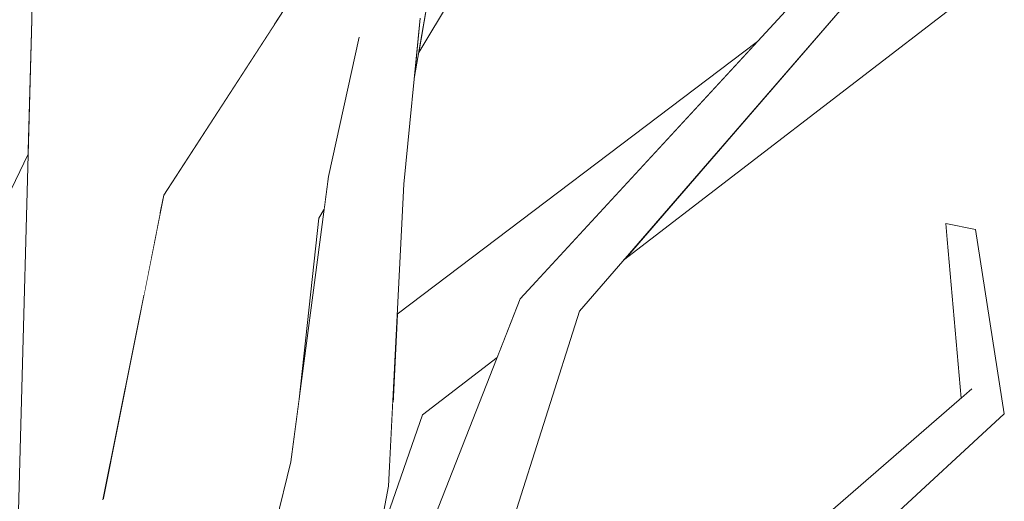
# Model space of a CAD drawing. Extents: x -289599 to -184549, y 66678 to 295474.
# Tile 202 of 256: x -265050 to -264920, y 71578 to 71642. Entities that reach past the tile are written whole.
import ezdxf

# ---------------------------------------------------------------- set-up
doc = ezdxf.new("R2010")
doc.units = 0
doc.header["$MEASUREMENT"] = 0
doc.linetypes.add('Wipeout_Contour', pattern=[1000, 0, -1000])
doc.layers.add('arch drzewa', color=8, linetype='Continuous')
doc.layers.add('arch drzewa_Nr_Pióra__4', color=8, linetype='Continuous', lineweight=9)

msp = doc.modelspace()

# ---------------------------------------------------------------- wipeouts: each hides what was drawn before it
at = {"color": 254, "linetype": 'Wipeout_Contour', "lineweight": 0, "ltscale": 1287034.263995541}
msp.add_wipeout([(-264997.42, 71642.45), (-264998.21, 71634.44), (-264996.54, 71644.05), (-264996.9, 71643.86)], dxfattribs=at).dxf.layer = 'arch drzewa'
at = {"color": 254, "linetype": 'Wipeout_Contour', "lineweight": 0, "ltscale": 1287142.610539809}
msp.add_wipeout([(-265033.84, 71641.28), (-265031.92, 71616.32), (-265031.4, 71618.96), (-265016.71, 71641.63)], dxfattribs=at).dxf.layer = 'arch drzewa'
at = {"color": 254, "linetype": 'Wipeout_Contour', "lineweight": 0, "ltscale": 965193.289282}
msp.add_wipeout([(-264989.75, 71561.19), (-264976.32, 71603.59), (-264979.65, 71605.24)], dxfattribs=at).dxf.layer = 'arch drzewa'
at = {"color": 254, "linetype": 'Wipeout_Contour', "lineweight": 0, "ltscale": 965286.992055}
msp.add_wipeout([(-265013.31, 71593.34), (-265013.46, 71591.92), (-265013.31, 71593.08)], dxfattribs=at).dxf.layer = 'arch drzewa'
at = {"color": 254, "linetype": 'Wipeout_Contour', "lineweight": 0, "ltscale": 965034.510437}
msp.add_wipeout([(-264941.85, 71569.89), (-264920, 71589.98), (-264924.31, 71593.32)], dxfattribs=at).dxf.layer = 'arch drzewa'
at = {"color": 254, "linetype": 'Wipeout_Contour', "lineweight": 0, "ltscale": 965252.044906}
msp.add_wipeout([(-265001.6, 71580.42), (-265014.56, 71583.65), (-265014.18, 71514.13)], dxfattribs=at).dxf.layer = 'arch drzewa'

# ---------------------------------------------------------------- next in the draw order: wipeouts: each hides what was drawn before it
at = {"color": 254, "linetype": 'Wipeout_Contour', "lineweight": 0, "ltscale": 965135.207152}
msp.add_wipeout([(-264976.32, 71603.59), (-264936.04, 71650.07), (-264939.17, 71650.72)], dxfattribs=at).dxf.layer = 'arch drzewa'
at = {"color": 254, "linetype": 'Wipeout_Contour', "lineweight": 0, "ltscale": 965364.776041}
msp.add_wipeout([(-265034.04, 71605.73), (-265031.92, 71616.32), (-265033.84, 71641.28)], dxfattribs=at).dxf.layer = 'arch drzewa'
at = {"color": 254, "linetype": 'Wipeout_Contour', "lineweight": 0, "ltscale": 965269.221405}
msp.add_wipeout([(-265001.6, 71580.42), (-264999.6, 71620.45), (-265009.55, 71621.43)], dxfattribs=at).dxf.layer = 'arch drzewa'
at = {"color": 254, "linetype": 'Wipeout_Contour', "lineweight": 0, "ltscale": 965199.64197}
msp.add_wipeout([(-264979.65, 71605.24), (-264994.11, 71561.99), (-264989.75, 71561.19)], dxfattribs=at).dxf.layer = 'arch drzewa'

# ---------------------------------------------------------------- next in the draw order: wipeouts: each hides what was drawn before it
at = {"color": 254, "linetype": 'Wipeout_Contour', "lineweight": 0, "ltscale": 2252475.775412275}
msp.add_wipeout([(-265048.9, 71642.2), (-265042.07, 71513.5), (-265034.57, 71513.5), (-265034.44, 71535.95), (-265039.38, 71578.99), (-265034.04, 71605.73), (-265033.84, 71641.28)], dxfattribs=at).dxf.layer = 'arch drzewa'
at = {"color": 254, "linetype": 'Wipeout_Contour', "lineweight": 0, "ltscale": 965274.053972}
msp.add_wipeout([(-265009.55, 71621.43), (-265014.56, 71583.65), (-265001.6, 71580.42)], dxfattribs=at).dxf.layer = 'arch drzewa'
at = {"color": 254, "linetype": 'Wipeout_Contour', "lineweight": 0, "ltscale": 965205.660556}
msp.add_wipeout([(-264994.11, 71561.99), (-264979.65, 71605.24), (-264984.15, 71605.22)], dxfattribs=at).dxf.layer = 'arch drzewa'

# ---------------------------------------------------------------- next in the draw order: wipeouts: each hides what was drawn before it
at = {"color": 254, "linetype": 'Wipeout_Contour', "lineweight": 0, "ltscale": 3861497.691366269}
msp.add_wipeout([(-265033.84, 71651.28), (-265034.04, 71651.82), (-265033.84, 71641.28), (-265016.71, 71641.63), (-265016.14, 71642.51), (-265020.62, 71668.94), (-265026.52, 71678.48), (-265025.08, 71671.67), (-265027.55, 71667.97), (-265032.94, 71648.56), (-265033.67, 71650.82), (-265033.76, 71651.16)], dxfattribs=at).dxf.layer = 'arch drzewa'
at = {"color": 254, "linetype": 'Wipeout_Contour', "lineweight": 0, "ltscale": 965165.405646}
msp.add_wipeout([(-264939.17, 71650.72), (-264979.65, 71605.24), (-264976.32, 71603.59)], dxfattribs=at).dxf.layer = 'arch drzewa'
at = {"color": 254, "linetype": 'Wipeout_Contour', "lineweight": 0, "ltscale": 1930566.278967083}
msp.add_wipeout([(-265003.83, 71642.06), (-264999.6, 71620.45), (-264997.42, 71642.45), (-264998.66, 71642.89), (-264999.83, 71642.26), (-265003.23, 71643.04)], dxfattribs=at).dxf.layer = 'arch drzewa'
at = {"color": 254, "linetype": 'Wipeout_Contour', "lineweight": 0, "ltscale": 1930686.306076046}
msp.add_wipeout([(-265052.36, 71513.5), (-265047.32, 71513.5), (-265050.15, 71519.6), (-265043.32, 71513.5), (-265042.07, 71513.5), (-265048.9, 71642.2)], dxfattribs=at).dxf.layer = 'arch drzewa'
at = {"color": 254, "linetype": 'Wipeout_Contour', "lineweight": 0, "ltscale": 1930589.33724692}
msp.add_wipeout([(-265025.4, 71611.84), (-265020.61, 71560.35), (-265020.16, 71560.9), (-265014.56, 71583.65), (-265013.46, 71591.92), (-265010.85, 71615.93)], dxfattribs=at).dxf.layer = 'arch drzewa'
at = {"color": 254, "linetype": 'Wipeout_Contour', "lineweight": 0, "ltscale": 965214.974153}
msp.add_wipeout([(-264984.15, 71605.22), (-265000.13, 71564.56), (-264994.11, 71561.99)], dxfattribs=at).dxf.layer = 'arch drzewa'

# ---------------------------------------------------------------- next in the draw order: linework, layer by layer
at = {"layer": 'arch drzewa_Nr_Pióra__4', "linetype": 'Continuous'}
msp.add_line((-265013.31, 71593.08), (-265013.31, 71593.34), dxfattribs=at)

# ---------------------------------------------------------------- next in the draw order: wipeouts: each hides what was drawn before it
at = {"color": 254, "linetype": 'Wipeout_Contour', "lineweight": 0, "ltscale": 965389.190762}
msp.add_wipeout([(-265033.84, 71641.28), (-265034.04, 71651.82), (-265035.16, 71653.25)], dxfattribs=at).dxf.layer = 'arch drzewa'
at = {"color": 254, "linetype": 'Wipeout_Contour', "lineweight": 0, "ltscale": 965144.022886}
msp.add_wipeout([(-264979.65, 71605.24), (-264939.17, 71650.72), (-264940.79, 71652.3)], dxfattribs=at).dxf.layer = 'arch drzewa'
at = {"color": 254, "linetype": 'Wipeout_Contour', "lineweight": 0, "ltscale": 1287052.200888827}
msp.add_wipeout([(-265005.52, 71639.78), (-265009.55, 71621.43), (-264999.6, 71620.45), (-265003.83, 71642.06)], dxfattribs=at).dxf.layer = 'arch drzewa'
at = {"color": 254, "linetype": 'Wipeout_Contour', "lineweight": 0, "ltscale": 965295.910087}
msp.add_wipeout([(-265010.85, 71615.93), (-265010.12, 71617.14), (-265010.06, 71617.55)], dxfattribs=at).dxf.layer = 'arch drzewa'
at = {"color": 254, "linetype": 'Wipeout_Contour', "lineweight": 0, "ltscale": 1608838.582171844}
msp.add_wipeout([(-265034.06, 71535.38), (-265033.1, 71535.8), (-265026.66, 71547.64), (-265020.61, 71560.35), (-265025.4, 71611.84)], dxfattribs=at).dxf.layer = 'arch drzewa'
at = {"color": 254, "linetype": 'Wipeout_Contour', "lineweight": 0, "ltscale": 1286990.218087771}
msp.add_wipeout([(-265003.04, 71572.85), (-264997.12, 71589.85), (-265001.04, 71591.61), (-265001.6, 71580.42)], dxfattribs=at).dxf.layer = 'arch drzewa'

# ---------------------------------------------------------------- next in the draw order: linework, layer by layer
at = {"layer": 'arch drzewa_Nr_Pióra__4', "linetype": 'Continuous'}
msp.add_line((-265014.18, 71514.13), (-265001.6, 71580.42), dxfattribs=at)

# ---------------------------------------------------------------- next in the draw order: wipeouts: each hides what was drawn before it
at = {"color": 254, "linetype": 'Wipeout_Contour', "lineweight": 0, "ltscale": 1609031.80984513}
msp.add_wipeout([(-265048.01, 71694.71), (-265048.9, 71642.2), (-265033.84, 71641.28), (-265035.16, 71653.25), (-265044.51, 71667.18)], dxfattribs=at).dxf.layer = 'arch drzewa'
at = {"color": 254, "linetype": 'Wipeout_Contour', "lineweight": 0, "ltscale": 965175.364382}
msp.add_wipeout([(-264940.79, 71652.3), (-264984.15, 71605.22), (-264979.65, 71605.24)], dxfattribs=at).dxf.layer = 'arch drzewa'
at = {"color": 254, "linetype": 'Wipeout_Contour', "lineweight": 0, "ltscale": 965332.594172}
msp.add_wipeout([(-265031.4, 71618.96), (-265034.06, 71535.38), (-265025.4, 71611.84)], dxfattribs=at).dxf.layer = 'arch drzewa'
at = {"color": 254, "linetype": 'Wipeout_Contour', "lineweight": 0, "ltscale": 965221.469583}
msp.add_wipeout([(-264997.12, 71589.85), (-264987.2, 71597.47), (-264985.76, 71601.14)], dxfattribs=at).dxf.layer = 'arch drzewa'

# ---------------------------------------------------------------- next in the draw order: linework, layer by layer
at = {"layer": 'arch drzewa_Nr_Pióra__4', "linetype": 'Continuous'}
msp.add_line((-265029.85, 71521.54), (-265014.56, 71583.65), dxfattribs=at)

# ---------------------------------------------------------------- next in the draw order: wipeouts: each hides what was drawn before it
at = {"color": 254, "linetype": 'Wipeout_Contour', "lineweight": 0, "ltscale": 1608512.495228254}
msp.add_wipeout([(-264936.04, 71650.07), (-264970.47, 71610.34), (-264921.37, 71648.11), (-264930.18, 71656.42), (-264936.31, 71650.32)], dxfattribs=at).dxf.layer = 'arch drzewa'
at = {"color": 254, "linetype": 'Wipeout_Contour', "lineweight": 0, "ltscale": 1287232.297453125}
msp.add_wipeout([(-265048.81, 71647.31), (-265055.91, 71611.03), (-265049.37, 71624.41), (-265048.9, 71642.2)], dxfattribs=at).dxf.layer = 'arch drzewa'
at = {"color": 254, "linetype": 'Wipeout_Contour', "lineweight": 0, "ltscale": 1608875.460431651}
msp.add_wipeout([(-265031.4, 71618.96), (-265039.38, 71578.99), (-265034.44, 71535.95), (-265034.42, 71535.65), (-265034.06, 71535.38)], dxfattribs=at).dxf.layer = 'arch drzewa'

# ---------------------------------------------------------------- next in the draw order: wipeouts: each hides what was drawn before it
at = {"color": 254, "linetype": 'Wipeout_Contour', "lineweight": 0, "ltscale": 3218113.8606255}
msp.add_wipeout([(-265048.7, 71653.85), (-265070.04, 71617.54), (-265058.02, 71612), (-265059.22, 71613.93), (-265057.63, 71614.27), (-265057.57, 71614.33), (-265057.16, 71613.89), (-265056.63, 71611.36), (-265055.91, 71611.03), (-265048.81, 71647.31)], dxfattribs=at).dxf.layer = 'arch drzewa'
at = {"color": 254, "linetype": 'Wipeout_Contour', "lineweight": 0, "ltscale": 1930435.477791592}
msp.add_wipeout([(-265001.04, 71591.61), (-264997.12, 71589.85), (-264985.76, 71601.14), (-264984.15, 71605.22), (-264952.73, 71639.34), (-265000.46, 71603.19)], dxfattribs=at).dxf.layer = 'arch drzewa'
at = {"color": 254, "linetype": 'Wipeout_Contour', "lineweight": 0, "ltscale": 965036.4415}
msp.add_wipeout([(-264920, 71589.98), (-264923.81, 71614.42), (-264927.76, 71615.21)], dxfattribs=at).dxf.layer = 'arch drzewa'

# ---------------------------------------------------------------- next in the draw order: linework, layer by layer
at = {"layer": 'arch drzewa_Nr_Pióra__4', "linetype": 'Continuous'}
for p, q in [((-265048.9, 71642.2), (-265048.01, 71694.71)), ((-264976.32, 71603.59), (-264936.04, 71650.07)), ((-265052.36, 71513.5), (-265048.9, 71642.2)), ((-265055.91, 71611.03), (-265049.37, 71624.41)), ((-265000.13, 71564.56), (-264984.15, 71605.22)), ((-264989.75, 71561.19), (-264976.32, 71603.59)), ((-264997.12, 71589.85), (-264987.2, 71597.47)), ((-265003.04, 71572.85), (-264997.12, 71589.85))]:
    msp.add_line(p, q, dxfattribs=at)

# ---------------------------------------------------------------- next in the draw order: wipeouts: each hides what was drawn before it
at = {"color": 254, "linetype": 'Wipeout_Contour', "lineweight": 0, "ltscale": 2252288.182213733}
msp.add_wipeout([(-264997.61, 71637.89), (-264978.42, 71669.73), (-264984.21, 71671.07), (-264994.5, 71649.76), (-264995.69, 71646.93), (-264994.33, 71645.26), (-264996.54, 71644.05)], dxfattribs=at).dxf.layer = 'arch drzewa'
at = {"color": 254, "linetype": 'Wipeout_Contour', "lineweight": 0, "ltscale": 4182963.811386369}
msp.add_wipeout([(-265025.4, 71611.84), (-265010.85, 71615.93), (-265010.06, 71617.55), (-265009.55, 71621.43), (-265005.52, 71639.78), (-265003.83, 71642.06), (-265003.23, 71643.04), (-265003.47, 71643.09), (-265003.11, 71646.37), (-265003.19, 71646.88), (-265002.86, 71647.03), (-265002.96, 71647.78), (-264999.11, 71655.39)], dxfattribs=at).dxf.layer = 'arch drzewa'
at = {"color": 254, "linetype": 'Wipeout_Contour', "lineweight": 0, "ltscale": 965031.471443}
msp.add_wipeout([(-264927.76, 71615.21), (-264924.31, 71593.32), (-264920, 71589.98)], dxfattribs=at).dxf.layer = 'arch drzewa'

# ---------------------------------------------------------------- next in the draw order: linework, layer by layer
at = {"layer": 'arch drzewa_Nr_Pióra__4', "linetype": 'Continuous'}
for p, q in [((-264984.15, 71605.22), (-264940.79, 71652.3)), ((-264941.85, 71569.89), (-264920, 71589.98))]:
    msp.add_line(p, q, dxfattribs=at)

# ---------------------------------------------------------------- next in the draw order: wipeouts: each hides what was drawn before it
at = {"color": 254, "linetype": 'Wipeout_Contour', "lineweight": 0, "ltscale": 2574139.650906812}
msp.add_wipeout([(-265005.93, 71647.05), (-265025.4, 71611.84), (-264999.11, 71655.39), (-264998.24, 71657.1), (-264996.17, 71664.7), (-265002.93, 71652.48), (-265004.11, 71648.15), (-265004.48, 71648.08)], dxfattribs=at).dxf.layer = 'arch drzewa'
at = {"color": 254, "linetype": 'Wipeout_Contour', "lineweight": 0, "ltscale": 965044.318634}
msp.add_wipeout([(-264924.31, 71593.32), (-264927.76, 71615.21), (-264927.58, 71613.11)], dxfattribs=at).dxf.layer = 'arch drzewa'

# ---------------------------------------------------------------- next in the draw order: linework, layer by layer
at = {"layer": 'arch drzewa_Nr_Pióra__4', "linetype": 'Continuous'}
for p, q in [((-264997.61, 71637.89), (-264978.42, 71669.73)), ((-264998.21, 71634.44), (-264996.54, 71644.05)), ((-264999.6, 71620.45), (-264997.42, 71642.45)), ((-265000.46, 71603.19), (-264952.73, 71639.34)), ((-265001.6, 71580.42), (-264999.6, 71620.45)), ((-264923.81, 71614.42), (-264927.76, 71615.21))]:
    msp.add_line(p, q, dxfattribs=at)

# ---------------------------------------------------------------- next in the draw order: wipeouts: each hides what was drawn before it
at = {"color": 254, "linetype": 'Wipeout_Contour', "lineweight": 0, "ltscale": 1608875.809133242}
msp.add_wipeout([(-265031.4, 71618.96), (-265025.4, 71611.84), (-265005.93, 71647.05), (-265006.62, 71646.79), (-265009.96, 71652.05)], dxfattribs=at).dxf.layer = 'arch drzewa'
at = {"color": 254, "linetype": 'Wipeout_Contour', "lineweight": 0, "ltscale": 965036.954868}
msp.add_wipeout([(-264927.58, 71613.11), (-264925.73, 71592.09), (-264924.31, 71593.32)], dxfattribs=at).dxf.layer = 'arch drzewa'

# ---------------------------------------------------------------- next in the draw order: linework, layer by layer
at = {"layer": 'arch drzewa_Nr_Pióra__4', "linetype": 'Continuous'}
for p, q in [((-265031.4, 71618.96), (-265009.96, 71652.05)), ((-264970.47, 71610.34), (-264921.37, 71648.11)), ((-265009.55, 71621.43), (-265005.49, 71639.92)), ((-265014.56, 71583.65), (-265009.55, 71621.43)), ((-265039.46, 71578.61), (-265031.4, 71618.96)), ((-265010.85, 71615.93), (-265010.12, 71617.14)), ((-265013.46, 71591.92), (-265010.85, 71615.93)), ((-264927.76, 71615.21), (-264927.58, 71613.11)), ((-264920, 71589.98), (-264923.81, 71614.42)), ((-264925.73, 71592.09), (-264927.58, 71613.11)), ((-264944.7, 71575.61), (-264924.31, 71593.32))]:
    msp.add_line(p, q, dxfattribs=at)

doc.saveas('drawing.dxf')
